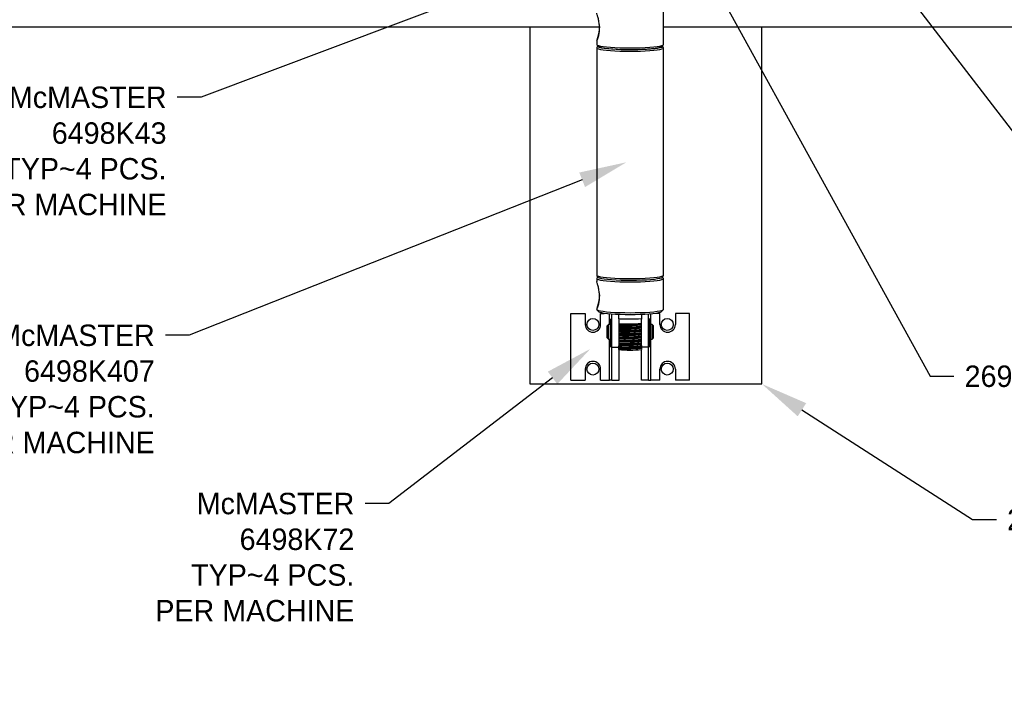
# Model space of a CAD drawing. Header units: inches. Extents: x 0.1 to 43.9, y 0.1 to 33.9.
# Tile 3 of 24: x 8.5 to 16.7, y 6.8 to 12.6. Entities that reach past the tile are written whole.
import ezdxf
from ezdxf import colors
from ezdxf.entities.mleader import LeaderData, LeaderLine
from ezdxf.math import Vec2, Vec3

# ---------------------------------------------------------------- set-up
doc = ezdxf.new("R2010")
doc.units = ezdxf.units.IN
doc.header["$MEASUREMENT"] = 0

msp = doc.modelspace()

# ---------------------------------------------------------------- linework, layer by layer
at = {"color": 7, "linetype": 'Continuous', "lineweight": 25}
for p, q in [((13.8625, 12.3421), (13.8625, 12.7552)), ((2.3404, 12.4918), (13.3249, 12.4918)), ((12.74, 12.4918), (12.74, 9.4918)), ((13.8625, 12.4918), (22.3404, 12.4918)), ((14.69, 9.4918), (14.69, 12.4918)), ((13.3025, 12.3758), (13.3025, 12.3421)), ((13.3098, 12.3295), (13.3028, 12.3156)), ((13.3039, 12.3393), (13.3178, 12.3255)), ((13.8471, 12.3255), (13.8611, 12.3393)), ((13.8621, 12.3156), (13.8551, 12.3295)), ((13.3025, 12.3143), (13.3025, 10.4049)), ((13.8625, 10.4049), (13.8625, 12.3143)), ((13.3025, 10.3771), (13.3025, 10.3536)), ((13.3028, 10.4035), (13.3098, 10.3896)), ((13.3117, 10.3876), (13.3039, 10.3799)), ((13.8611, 10.3799), (13.8533, 10.3876)), ((13.8551, 10.3896), (13.8621, 10.4035)), ((13.8625, 10.1184), (13.8625, 10.3771)), ((13.3025, 10.1221), (13.3025, 10.1184)), ((13.3039, 10.1156), (13.3238, 10.0959)), ((13.8412, 10.0959), (13.8611, 10.1156)), ((13.085, 9.5243), (13.085, 10.0843)), ((13.085, 10.0843), (13.205, 10.0843)), ((13.205, 10.0843), (13.205, 9.9918)), ((13.335, 9.9918), (13.335, 10.0843)), ((13.335, 10.0843), (13.3646, 10.0843)), ((13.416, 10.0367), (13.426, 10.0367)), ((13.416, 10.0367), (13.416, 9.8053)), ((13.426, 10.0367), (13.426, 9.8053)), ((13.43, 9.8016), (13.43, 10.0775)), ((13.4875, 10.0413), (13.4875, 10.0743)), ((13.4875, 10.0386), (13.4875, 10.0411)), ((13.49, 9.8126), (13.49, 10.0391)), ((13.6775, 10.0743), (13.6775, 10.0413)), ((13.6775, 9.8098), (13.6775, 10.0414)), ((13.7375, 9.8016), (13.7375, 10.0777)), ((13.7515, 10.0367), (13.7415, 10.0367)), ((13.7415, 10.0367), (13.7415, 9.8053)), ((13.7515, 10.0367), (13.7515, 9.8053)), ((13.8325, 10.0843), (13.8003, 10.0843)), ((13.8325, 9.9918), (13.8325, 10.0843)), ((13.9625, 10.0843), (13.9625, 9.9918)), ((14.0825, 10.0843), (13.9625, 10.0843)), ((14.0825, 9.5243), (14.0825, 10.0843)), ((13.401, 9.9918), (13.3885, 9.9793)), ((13.3885, 9.8793), (13.3885, 9.9793)), ((13.416, 9.9918), (13.401, 9.9918)), ((13.401, 9.8668), (13.401, 9.9918)), ((13.43, 9.9918), (13.426, 9.9918)), ((13.6775, 9.9978), (13.6505, 9.9957)), ((13.7415, 9.9918), (13.7375, 9.9918)), ((13.7665, 9.9918), (13.7515, 9.9918)), ((13.779, 9.9793), (13.7665, 9.9918)), ((13.7665, 9.8668), (13.7665, 9.9918)), ((13.779, 9.8793), (13.779, 9.9793)), ((13.3885, 9.8793), (13.401, 9.8668)), ((13.401, 9.8668), (13.416, 9.8668)), ((13.426, 9.8668), (13.43, 9.8668)), ((13.7375, 9.8668), (13.7415, 9.8668)), ((13.7515, 9.8668), (13.7665, 9.8668)), ((13.7665, 9.8668), (13.779, 9.8793)), ((13.416, 9.8053), (13.426, 9.8053)), ((13.43, 9.5243), (13.43, 9.8016)), ((13.4875, 9.8024), (13.4875, 9.8059)), ((13.4875, 9.7871), (13.4875, 9.7905)), ((13.4875, 9.7804), (13.4875, 9.7871)), ((13.49, 9.5243), (13.49, 9.778)), ((13.6775, 9.8116), (13.6775, 9.8082)), ((13.7375, 9.8016), (13.6775, 9.8016)), ((13.6775, 9.5243), (13.6775, 9.777)), ((13.7375, 9.5243), (13.7375, 9.8016)), ((13.7415, 9.8053), (13.7515, 9.8053)), ((13.205, 9.6168), (13.205, 9.5243)), ((13.335, 9.5243), (13.335, 9.6168)), ((13.8325, 9.5243), (13.8325, 9.6168)), ((13.9625, 9.6168), (13.9625, 9.5243)), ((13.085, 9.5243), (13.205, 9.5243)), ((13.335, 9.5243), (13.41, 9.5243)), ((13.43, 9.5243), (13.41, 9.5243)), ((13.43, 9.5243), (13.49, 9.5243)), ((13.7375, 9.5243), (13.6775, 9.5243)), ((13.7375, 9.5243), (13.7575, 9.5243)), ((13.8325, 9.5243), (13.7575, 9.5243)), ((14.0825, 9.5243), (13.9625, 9.5243)), ((12.74, 9.4918), (14.69, 9.4918))]:
    msp.add_line(p, q, dxfattribs=at)
at = {"color": 8, "linetype": 'Continuous', "lineweight": 25}
for p, q in [((13.41, 9.9918), (13.41, 10.0791)), ((13.7575, 9.9918), (13.7575, 10.0793)), ((13.41, 9.5243), (13.41, 9.8668)), ((13.7575, 9.5243), (13.7575, 9.8668)), ((13.43, 9.8016), (13.4875, 9.8016))]:
    msp.add_line(p, q, dxfattribs=at)
at = {"color": 7, "linetype": 'Continuous', "lineweight": 25, "flags": 128}
for points in [[(13.3252, 12.4956), (13.3234, 12.4664), (13.3171, 12.4306), (13.3093, 12.4001), (13.3037, 12.3802), (13.3027, 12.374), (13.3057, 12.3791), (13.3116, 12.3943), (13.3189, 12.4201), (13.3245, 12.4556), (13.3256, 12.4804), (13.3256, 12.4804)], [(13.3025, 12.3421), (13.3059, 12.3377), (13.3162, 12.3335), (13.333, 12.3294), (13.356, 12.3257), (13.3845, 12.3224), (13.4179, 12.3195), (13.4554, 12.3172), (13.496, 12.3156), (13.5387, 12.3145), (13.5825, 12.3142), (13.6263, 12.3145), (13.669, 12.3156), (13.7096, 12.3172), (13.7471, 12.3195), (13.7805, 12.3224), (13.809, 12.3257), (13.832, 12.3294), (13.8488, 12.3335), (13.859, 12.3377), (13.8625, 12.3421), (13.8625, 12.3421)], [(13.3117, 12.3316), (13.3095, 12.3282), (13.313, 12.3238), (13.3235, 12.3196), (13.3408, 12.3155), (13.3642, 12.3118), (13.3934, 12.3085), (13.4274, 12.3058), (13.4654, 12.3036), (13.5065, 12.302), (13.5496, 12.3012), (13.5935, 12.301), (13.6371, 12.3015), (13.6793, 12.3027), (13.719, 12.3046), (13.7551, 12.3071), (13.7868, 12.3101), (13.8132, 12.3136), (13.8336, 12.3175), (13.8475, 12.3217), (13.8546, 12.326), (13.8546, 12.3304), (13.8533, 12.3316)], [(13.3028, 12.3156), (13.3025, 12.3143), (13.3059, 12.3099), (13.3162, 12.3056), (13.333, 12.3016), (13.356, 12.2978), (13.3845, 12.2945), (13.4179, 12.2917), (13.4554, 12.2894), (13.496, 12.2877), (13.5387, 12.2867), (13.5825, 12.2863), (13.6263, 12.2867), (13.669, 12.2877), (13.7096, 12.2894), (13.7471, 12.2917), (13.7805, 12.2945), (13.809, 12.2978), (13.832, 12.3016), (13.8488, 12.3056), (13.859, 12.3099), (13.8625, 12.3143), (13.8621, 12.3156)], [(13.3178, 12.3255), (13.3201, 12.3238), (13.3309, 12.3196), (13.3485, 12.3156), (13.3726, 12.3119), (13.4023, 12.3087), (13.437, 12.306), (13.4756, 12.3039), (13.5172, 12.3025), (13.5605, 12.3017), (13.6044, 12.3017), (13.6478, 12.3025), (13.6893, 12.3039), (13.728, 12.306), (13.7626, 12.3087), (13.7924, 12.3119), (13.8164, 12.3156), (13.8341, 12.3196), (13.8449, 12.3238), (13.8471, 12.3255)], [(13.3025, 10.4049), (13.3059, 10.4006), (13.3162, 10.3963), (13.333, 10.3923), (13.356, 10.3885), (13.3845, 10.3852), (13.4179, 10.3824), (13.4554, 10.3801), (13.496, 10.3784), (13.5387, 10.3774), (13.5825, 10.377), (13.6263, 10.3774), (13.669, 10.3784), (13.7096, 10.3801), (13.7471, 10.3824), (13.7805, 10.3852), (13.809, 10.3885), (13.832, 10.3923), (13.8488, 10.3963), (13.859, 10.4006), (13.8625, 10.4049)], [(13.3039, 10.3799), (13.3025, 10.3771), (13.3059, 10.3727), (13.3162, 10.3685), (13.333, 10.3644), (13.356, 10.3607), (13.3845, 10.3573), (13.4179, 10.3545), (13.4554, 10.3522), (13.496, 10.3505), (13.5387, 10.3495), (13.5825, 10.3492), (13.6263, 10.3495), (13.669, 10.3505), (13.7096, 10.3522), (13.7471, 10.3545), (13.7805, 10.3573), (13.809, 10.3607), (13.832, 10.3644), (13.8488, 10.3685), (13.859, 10.3727), (13.8625, 10.3771), (13.8611, 10.3799)], [(13.3098, 10.3896), (13.313, 10.3866), (13.3235, 10.3824), (13.3408, 10.3784), (13.3642, 10.3747), (13.3934, 10.3714), (13.4274, 10.3686), (13.4654, 10.3664), (13.5065, 10.3649), (13.5496, 10.364), (13.5935, 10.3638), (13.6371, 10.3643), (13.6793, 10.3656), (13.719, 10.3674), (13.7551, 10.3699), (13.7868, 10.373), (13.8132, 10.3765), (13.8336, 10.3803), (13.8475, 10.3845), (13.8546, 10.3888), (13.8551, 10.3896)], [(13.3252, 10.2419), (13.3234, 10.2127), (13.3171, 10.1769), (13.3093, 10.1464), (13.3037, 10.1265), (13.3027, 10.1203), (13.3057, 10.1254), (13.3116, 10.1405), (13.3189, 10.1663), (13.3245, 10.2019), (13.3256, 10.2267), (13.3256, 10.2267)], [(13.3025, 10.1184), (13.3059, 10.114), (13.3162, 10.1097), (13.333, 10.1057), (13.356, 10.102), (13.3845, 10.0986), (13.4179, 10.0958), (13.4554, 10.0935), (13.496, 10.0918), (13.5387, 10.0908), (13.5825, 10.0905), (13.6263, 10.0908), (13.669, 10.0918), (13.7096, 10.0935), (13.7471, 10.0958), (13.7805, 10.0986), (13.809, 10.102), (13.832, 10.1057), (13.8488, 10.1097), (13.859, 10.114), (13.8625, 10.1184), (13.8625, 10.1184)], [(13.8412, 10.0959), (13.8345, 10.0921), (13.8206, 10.0881), (13.8001, 10.0843), (13.7738, 10.0809), (13.7422, 10.078), (13.7062, 10.0757), (13.6669, 10.074), (13.6253, 10.0729), (13.5825, 10.0725), (13.5397, 10.0729), (13.4981, 10.074), (13.4587, 10.0757), (13.4228, 10.078), (13.3912, 10.0809), (13.3648, 10.0843), (13.3444, 10.0881), (13.3304, 10.0921), (13.3238, 10.0959)]]:
    msp.add_lwpolyline(points, dxfattribs=at)
at = {"color": 7, "linetype": 'Continuous', "lineweight": 25}
for centre, radius in [((13.27, 9.9918), 0.0503), ((13.895, 9.9918), 0.0502), ((13.27, 9.6168), 0.0503), ((13.895, 9.6168), 0.0502)]:
    msp.add_circle(centre, radius, dxfattribs=at)
for centre, radius, start, end in [((13.5825, 11.4177), 1.3796, 266.05153, 273.94847), ((13.27, 9.9918), 0.065, 180, 0), ((13.5833, 11.3252), 1.3312, 265.98099, 272.89345), ((13.559, 10.9447), 0.9509, 265.83737, 266.89892), ((13.8975, 9.9918), 0.065, 180, 0), ((13.5825, 10.9078), 1.1314, 265.18327, 274.81673), ((13.27, 9.6168), 0.065, 0, 180), ((13.8975, 9.6168), 0.065, 0, 180)]:
    msp.add_arc(centre, radius, start, end, dxfattribs=at)
for points, knots in [([(13.3256, 12.4804), (13.3255, 12.4853), (13.3252, 12.503), (13.3215, 12.5338), (13.3135, 12.5686), (13.3061, 12.5942), (13.3022, 12.6074), (13.3028, 12.6074), (13.3029, 12.6073)], [0, 0, 0, 0, 0.081568, 0.294082, 0.511311, 0.735398, 0.947555, 1, 1, 1, 1]), ([(13.3256, 10.2267), (13.3255, 10.2316), (13.3252, 10.2493), (13.3215, 10.28), (13.3135, 10.3148), (13.3061, 10.3405), (13.3022, 10.3537), (13.3028, 10.3536), (13.3029, 10.3536)], [0, 0, 0, 0, 0.0815673, 0.2940825, 0.5113121, 0.7354001, 0.9475584, 1, 1, 1, 1]), ([(13.4875, 10.0411), (13.4952, 10.0404), (13.5099, 10.0392), (13.5276, 10.0385), (13.536, 10.0381)], [0, 0, 0, 0, 0.528721, 1, 1, 1, 1]), ([(13.536, 10.0381), (13.5463, 10.0381), (13.5572, 10.0381), (13.5685, 10.0385), (13.569, 10.0385)], [0, 0, 0, 0, 0.95421, 1, 1, 1, 1]), ([(13.536, 10.0381), (13.5505, 10.0379), (13.5717, 10.0375), (13.5933, 10.0381), (13.6001, 10.0383)], [0, 0, 0, 0, 0.6872628, 1, 1, 1, 1]), ([(13.6775, 10.0396), (13.6775, 10.039), (13.6775, 10.0384), (13.6775, 10.0366), (13.6775, 10.0365)], [0, 0, 0, 0, 0.973211, 1, 1, 1, 1]), ([(13.4875, 9.9959), (13.4912, 9.9957), (13.4976, 9.9955), (13.5046, 9.9953), (13.5076, 9.9953)], [0, 0, 0, 0, 0.5683026, 1, 1, 1, 1]), ([(13.4875, 9.9874), (13.4942, 9.9871), (13.5108, 9.9864), (13.5427, 9.9862), (13.5808, 9.9868), (13.6189, 9.9884), (13.6522, 9.991), (13.6698, 9.9932), (13.6775, 9.9941)], [0, 0, 0, 0, 0.126537, 0.310653, 0.492119, 0.67304, 0.857204, 1, 1, 1, 1]), ([(13.4875, 9.984), (13.4942, 9.9837), (13.5108, 9.983), (13.5427, 9.9827), (13.5808, 9.9833), (13.6189, 9.985), (13.6522, 9.9875), (13.6698, 9.9897), (13.6775, 9.9906)], [0, 0, 0, 0, 0.126537, 0.310652, 0.492119, 0.67304, 0.857206, 1, 1, 1, 1]), ([(13.4875, 9.9717), (13.4912, 9.9716), (13.5066, 9.971), (13.5375, 9.9706), (13.5805, 9.9711), (13.6237, 9.9729), (13.6562, 9.9752), (13.6727, 9.977), (13.6775, 9.9775)], [0, 0, 0, 0, 0.066899, 0.280396, 0.490824, 0.700618, 0.914172, 1, 1, 1, 1]), ([(13.4875, 9.9682), (13.5006, 9.9678), (13.526, 9.9671), (13.57, 9.9675), (13.6107, 9.9688), (13.6476, 9.971), (13.6675, 9.973), (13.6775, 9.974)], [0, 0, 0, 0, 0.227918, 0.43987, 0.648493, 0.824564, 1, 1, 1, 1]), ([(13.4875, 9.9598), (13.5024, 9.9593), (13.5277, 9.9584), (13.5714, 9.9589), (13.6098, 9.9603), (13.6462, 9.9628), (13.6677, 9.9651), (13.6772, 9.9664), (13.6775, 9.9665)], [0, 0, 0, 0, 0.26482, 0.44781, 0.627925, 0.812174, 0.994391, 1, 1, 1, 1]), ([(13.4875, 9.9563), (13.5024, 9.9558), (13.5277, 9.9549), (13.5714, 9.9555), (13.6098, 9.9568), (13.6462, 9.9593), (13.6677, 9.9617), (13.6772, 9.963), (13.6775, 9.963)], [0, 0, 0, 0, 0.264821, 0.447811, 0.627926, 0.812176, 0.994393, 1, 1, 1, 1]), ([(13.4875, 9.944), (13.5006, 9.9437), (13.526, 9.9429), (13.57, 9.9433), (13.6107, 9.9446), (13.6476, 9.9468), (13.6675, 9.9488), (13.6775, 9.9498)], [0, 0, 0, 0, 0.227917, 0.43987, 0.648493, 0.824565, 1, 1, 1, 1]), ([(13.4875, 9.9406), (13.4986, 9.9402), (13.5208, 9.9395), (13.5606, 9.9397), (13.6027, 9.9407), (13.6437, 9.943), (13.6666, 9.9453), (13.6775, 9.9464)], [0, 0, 0, 0, 0.194359, 0.388885, 0.597169, 0.809893, 1, 1, 1, 1]), ([(13.4875, 9.9321), (13.4894, 9.932), (13.5008, 9.9315), (13.525, 9.9309), (13.5619, 9.9311), (13.6004, 9.9322), (13.6414, 9.9346), (13.6645, 9.9373), (13.6775, 9.9388)], [0, 0, 0, 0, 0.037619, 0.220601, 0.404368, 0.584101, 0.767668, 1, 1, 1, 1]), ([(13.4875, 9.9287), (13.4894, 9.9286), (13.5008, 9.928), (13.525, 9.9274), (13.5619, 9.9276), (13.6004, 9.9287), (13.6414, 9.9312), (13.6645, 9.9339), (13.6775, 9.9354)], [0, 0, 0, 0, 0.037621, 0.220603, 0.404369, 0.584102, 0.767669, 1, 1, 1, 1]), ([(13.6505, 9.9957), (13.6391, 9.9952), (13.6126, 9.9939), (13.5655, 9.9935), (13.5288, 9.9943), (13.5105, 9.9951), (13.5076, 9.9953)], [0, 0, 0, 0, 0.2546877, 0.5924833, 0.9344699, 1, 1, 1, 1]), ([(13.4875, 9.9164), (13.4986, 9.9161), (13.5208, 9.9154), (13.5606, 9.9155), (13.6027, 9.9166), (13.6437, 9.9188), (13.6666, 9.9211), (13.6775, 9.9222)], [0, 0, 0, 0, 0.194358, 0.388885, 0.597169, 0.809894, 1, 1, 1, 1]), ([(13.4875, 9.913), (13.4944, 9.9127), (13.5133, 9.9121), (13.5488, 9.9119), (13.5922, 9.9127), (13.6349, 9.9148), (13.6627, 9.9171), (13.6759, 9.9186), (13.6775, 9.9187)], [0, 0, 0, 0, 0.123749, 0.337235, 0.54608, 0.757651, 0.970853, 1, 1, 1, 1]), ([(13.4875, 9.9045), (13.497, 9.9041), (13.5166, 9.9033), (13.5527, 9.9033), (13.591, 9.9042), (13.6288, 9.9062), (13.6579, 9.9087), (13.6725, 9.9106), (13.6775, 9.9112)], [0, 0, 0, 0, 0.17535, 0.359467, 0.539579, 0.722043, 0.905914, 1, 1, 1, 1]), ([(13.4875, 9.901), (13.497, 9.9007), (13.5166, 9.8999), (13.5527, 9.8999), (13.591, 9.9007), (13.6288, 9.9027), (13.6579, 9.9052), (13.6725, 9.9071), (13.6775, 9.9077)], [0, 0, 0, 0, 0.175352, 0.359468, 0.53958, 0.722043, 0.905914, 1, 1, 1, 1]), ([(13.4875, 9.8888), (13.4944, 9.8885), (13.5133, 9.8879), (13.5488, 9.8877), (13.5922, 9.8885), (13.6349, 9.8906), (13.6627, 9.8929), (13.6759, 9.8944), (13.6775, 9.8946)], [0, 0, 0, 0, 0.123749, 0.337236, 0.546081, 0.757652, 0.970855, 1, 1, 1, 1]), ([(13.4875, 9.8853), (13.5042, 9.8849), (13.5332, 9.8841), (13.5815, 9.8848), (13.6305, 9.8867), (13.6602, 9.8895), (13.6775, 9.8911)], [0, 0, 0, 0, 0.284791, 0.495484, 0.705854, 1, 1, 1, 1]), ([(13.4875, 9.8769), (13.4959, 9.8765), (13.5129, 9.8758), (13.5453, 9.8756), (13.5816, 9.8762), (13.6183, 9.8779), (13.6513, 9.8803), (13.6688, 9.8825), (13.6775, 9.8835)], [0, 0, 0, 0, 0.156181, 0.314761, 0.496071, 0.677102, 0.839752, 1, 1, 1, 1]), ([(13.4875, 9.8734), (13.4959, 9.8731), (13.5129, 9.8723), (13.5453, 9.8722), (13.5816, 9.8728), (13.6183, 9.8744), (13.6513, 9.8769), (13.6688, 9.879), (13.6775, 9.8801)], [0, 0, 0, 0, 0.156182, 0.314762, 0.496071, 0.677103, 0.839752, 1, 1, 1, 1]), ([(13.4875, 9.8611), (13.5042, 9.8607), (13.5332, 9.8599), (13.5815, 9.8606), (13.6305, 9.8625), (13.6602, 9.8653), (13.6775, 9.8669)], [0, 0, 0, 0, 0.284791, 0.495485, 0.705855, 1, 1, 1, 1]), ([(13.4875, 9.8577), (13.4886, 9.8576), (13.5012, 9.8571), (13.5283, 9.8566), (13.5709, 9.8569), (13.6143, 9.8583), (13.6506, 9.8607), (13.67, 9.8627), (13.6775, 9.8635)], [0, 0, 0, 0, 0.019735, 0.232825, 0.444647, 0.65333, 0.866762, 1, 1, 1, 1]), ([(13.4875, 9.8492), (13.492, 9.849), (13.5061, 9.8484), (13.5346, 9.8479), (13.5722, 9.8484), (13.6106, 9.8498), (13.6474, 9.8523), (13.6675, 9.8547), (13.6775, 9.8559)], [0, 0, 0, 0, 0.085989, 0.26977, 0.452455, 0.632431, 0.816506, 1, 1, 1, 1]), ([(13.4875, 9.8458), (13.492, 9.8456), (13.5061, 9.8449), (13.5346, 9.8445), (13.5722, 9.8449), (13.6106, 9.8463), (13.6474, 9.8488), (13.6675, 9.8512), (13.6775, 9.8524)], [0, 0, 0, 0, 0.085991, 0.269771, 0.452455, 0.632431, 0.816505, 1, 1, 1, 1]), ([(13.4875, 9.8335), (13.4886, 9.8334), (13.5012, 9.8329), (13.5283, 9.8324), (13.5709, 9.8327), (13.6143, 9.8342), (13.6506, 9.8365), (13.67, 9.8385), (13.6775, 9.8393)], [0, 0, 0, 0, 0.019735, 0.232826, 0.444647, 0.653331, 0.866762, 1, 1, 1, 1]), ([(13.4875, 9.83), (13.4978, 9.8297), (13.5201, 9.829), (13.5603, 9.8291), (13.6027, 9.8302), (13.6433, 9.8324), (13.6661, 9.8347), (13.6775, 9.8358)], [0, 0, 0, 0, 0.180639, 0.393523, 0.601802, 0.800909, 1, 1, 1, 1]), ([(13.4875, 9.8216), (13.4999, 9.8211), (13.5226, 9.8203), (13.5629, 9.8205), (13.6013, 9.8217), (13.6384, 9.824), (13.6633, 9.8264), (13.6751, 9.828), (13.6775, 9.8283)], [0, 0, 0, 0, 0.224198, 0.407879, 0.587586, 0.771201, 0.954346, 1, 1, 1, 1]), ([(13.4875, 9.8181), (13.4999, 9.8177), (13.5226, 9.8168), (13.5629, 9.8171), (13.6013, 9.8182), (13.6384, 9.8205), (13.6633, 9.8229), (13.6751, 9.8245), (13.6775, 9.8248)], [0, 0, 0, 0, 0.224199, 0.407879, 0.587586, 0.7712, 0.954344, 1, 1, 1, 1]), ([(13.4875, 9.8059), (13.4875, 9.8077), (13.4875, 9.8097), (13.4875, 9.8117), (13.4875, 9.812)], [0, 0, 0, 0, 0.8773, 1, 1, 1, 1]), ([(13.4875, 9.8059), (13.4978, 9.8055), (13.5201, 9.8048), (13.5603, 9.8049), (13.6027, 9.806), (13.6433, 9.8083), (13.6661, 9.8105), (13.6775, 9.8116)], [0, 0, 0, 0, 0.1806388, 0.3935235, 0.601802, 0.8009091, 1, 1, 1, 1]), ([(13.4875, 9.8024), (13.4972, 9.8021), (13.5165, 9.8015), (13.5526, 9.8014), (13.593, 9.8022), (13.6378, 9.8043), (13.6638, 9.8069), (13.6775, 9.8082)], [0, 0, 0, 0, 0.170706, 0.342132, 0.550919, 0.762645, 1, 1, 1, 1]), ([(13.4875, 9.7939), (13.4875, 9.7951), (13.4875, 9.797), (13.4875, 9.7999), (13.4875, 9.8016), (13.4875, 9.8024)], [0, 0, 0, 0, 0.424879, 0.712429, 1, 1, 1, 1]), ([(13.4875, 9.7939), (13.4973, 9.7936), (13.5172, 9.7928), (13.5537, 9.7928), (13.5918, 9.7937), (13.6362, 9.7959), (13.662, 9.7989), (13.6775, 9.8006)], [0, 0, 0, 0, 0.180861, 0.363992, 0.544267, 0.72708, 1, 1, 1, 1]), ([(13.4875, 9.7905), (13.4973, 9.7901), (13.5172, 9.7893), (13.5537, 9.7893), (13.5918, 9.7902), (13.6362, 9.7925), (13.662, 9.7954), (13.6775, 9.7972)], [0, 0, 0, 0, 0.180862, 0.363992, 0.544266, 0.727079, 1, 1, 1, 1]), ([(13.4875, 9.7905), (13.4875, 9.7911), (13.4875, 9.7922), (13.4875, 9.7934), (13.4875, 9.7939)], [0, 0, 0, 0, 0.499987, 1, 1, 1, 1]), ([(13.6775, 9.7905), (13.6748, 9.7903), (13.6592, 9.7887), (13.6256, 9.7864), (13.5757, 9.7849), (13.5273, 9.7851), (13.4994, 9.7863), (13.4875, 9.7871), (13.4875, 9.7871)], [0, 0, 0, 0, 0.048612, 0.288893, 0.527116, 0.764964, 0.999604, 1, 1, 1, 1]), ([(13.6775, 9.8159), (13.6775, 9.8158), (13.6775, 9.8144), (13.6775, 9.8129), (13.6775, 9.8116)], [0, 0, 0, 0, 0.1063613, 1, 1, 1, 1]), ([(13.6775, 9.8082), (13.6775, 9.807), (13.6775, 9.8052), (13.6775, 9.8027), (13.6775, 9.8013), (13.6775, 9.8006)], [0, 0, 0, 0, 0.430863, 0.715422, 1, 1, 1, 1]), ([(13.6775, 9.8006), (13.6775, 9.8003), (13.6775, 9.7996), (13.6775, 9.7985), (13.6775, 9.7976), (13.6775, 9.7972)], [0, 0, 0, 0, 0.249994, 0.624988, 1, 1, 1, 1]), ([(13.6775, 9.7972), (13.6775, 9.7953), (13.6775, 9.7932), (13.6775, 9.7909), (13.6775, 9.7905)], [0, 0, 0, 0, 0.835071, 1, 1, 1, 1]), ([(13.6775, 9.7905), (13.6775, 9.7893), (13.6775, 9.7858), (13.6775, 9.7825), (13.6775, 9.7804)], [0, 0, 0, 0, 0.368247, 1, 1, 1, 1])]:
    msp.add_open_spline(points, degree=3, knots=knots, dxfattribs=at)

# ---------------------------------------------------------------- leaders
ml = msp.add_multileader_mtext('Standard')
ml.set_content('269-18-222', color=256)
ml.set_leader_properties()
ml.build(insert=Vec2(0, 0))
ml.multileader.update_dxf_attribs({"dogleg_length": 0.2, "arrow_head_size": 0.4})
ctx = ml.context
ctx.base_point, ctx.char_height, ctx.arrow_head_size, ctx.landing_gap_size, ctx.plane_origin = Vec3(16.3035, 9.5567), 0.18, 0.4, 0.09, Vec3(14.9545, 13.4072)
notes = []
notes.append((ctx, [(0, (1, 1, 0), (16.1035, 9.5567), (1, 0), 0.2, [(0, [(13.77, 13.7959)], 0, [])])]))
ctx.mtext.insert, ctx.mtext.flow_direction = Vec3(16.3935, 9.6467), 5
ml = msp.add_multileader_mtext('Standard')
ml.set_content('269-18-221~SHOWN\\P269-18-226~MIRROR', color=256)
ml.set_leader_properties()
ml.build(insert=Vec2(0, 0))
ml.multileader.update_dxf_attribs({"dogleg_length": 0.2, "arrow_head_size": 0.4})
ctx = ml.context
ctx.base_point, ctx.char_height, ctx.arrow_head_size, ctx.landing_gap_size, ctx.plane_origin = Vec3(17.5379, 10.9087), 0.18, 0.4, 0.09, Vec3(15.4298, 13.3909)
notes.append((ctx, [(0, (1, 1, 0), (17.3379, 10.9087), (1, 0), 0.2, [(0, [(15.4298, 13.3909)], 0, [])])]))
ctx.mtext.insert, ctx.mtext.flow_direction = Vec3(17.6279, 10.9987), 5
ml = msp.add_multileader_mtext('Standard')
ml.set_content('McMASTER\\P6498K43\\PTYP~4 PCS.\\PPER MACHINE', color=256)
ml.set_leader_properties()
ml.build(insert=Vec2(0, 0))
ml.multileader.update_dxf_attribs({"dogleg_length": 0.2, "arrow_head_size": 0.4})
ctx = ml.context
ctx.base_point, ctx.char_height, ctx.arrow_head_size, ctx.landing_gap_size, ctx.plane_origin = Vec3(7.7371, 11.8995), 0.18, 0.4, 0.09, Vec3(13.5756, 13.2544)
ctx.text_align_type = 2
notes.append((ctx, [(0, (1, 1, 0), (9.9771, 11.8995), (-1, 0), 0.2, [(0, [(13.5756, 13.2544)], 0, [])])]))
ctx.mtext.insert, ctx.mtext.alignment, ctx.mtext.flow_direction = Vec3(9.6871, 11.9895), 3, 5
ml = msp.add_multileader_mtext('Standard')
ml.set_content('McMASTER\\P6498K407\\PTYP~4 PCS.\\PPER MACHINE', color=256)
ml.set_leader_properties()
ml.build(insert=Vec2(0, 0))
ml.multileader.update_dxf_attribs({"dogleg_length": 0.2, "arrow_head_size": 0.4})
ctx = ml.context
ctx.base_point, ctx.char_height, ctx.arrow_head_size, ctx.landing_gap_size, ctx.plane_origin = Vec3(7.6381, 9.9005), 0.18, 0.4, 0.09, Vec3(13.5516, 11.354)
ctx.text_align_type = 2
notes.append((ctx, [(0, (1, 1, 0), (9.8781, 9.9005), (-1, 0), 0.2, [(0, [(13.5516, 11.354)], 0, [])])]))
ctx.mtext.insert, ctx.mtext.alignment, ctx.mtext.flow_direction = Vec3(9.5881, 9.9905), 3, 5
ml = msp.add_multileader_mtext('Standard')
ml.set_content('McMASTER\\P6498K72\\PTYP~4 PCS.\\PPER MACHINE', color=256)
ml.set_leader_properties()
ml.build(insert=Vec2(0, 0))
ml.multileader.update_dxf_attribs({"dogleg_length": 0.2, "arrow_head_size": 0.4})
ctx = ml.context
ctx.base_point, ctx.char_height, ctx.arrow_head_size, ctx.landing_gap_size, ctx.plane_origin = Vec3(9.3151, 8.4876), 0.18, 0.4, 0.09, Vec3(13.2482, 9.7865)
ctx.text_align_type = 2
notes.append((ctx, [(0, (1, 1, 0), (11.5551, 8.4876), (-1, 0), 0.2, [(0, [(13.2482, 9.7865)], 0, [])])]))
ctx.mtext.insert, ctx.mtext.alignment, ctx.mtext.flow_direction = Vec3(11.2651, 8.5776), 3, 5
ml = msp.add_multileader_mtext('Standard')
ml.set_content('269-18-223', color=256)
ml.set_leader_properties()
ml.build(insert=Vec2(0, 0))
ml.multileader.update_dxf_attribs({"dogleg_length": 0.2, "arrow_head_size": 0.4})
ctx = ml.context
ctx.base_point, ctx.char_height, ctx.arrow_head_size, ctx.landing_gap_size, ctx.plane_origin = Vec3(16.6599, 8.3521), 0.18, 0.4, 0.09, Vec3(14.69, 9.4918)
notes.append((ctx, [(0, (1, 1, 0), (16.4599, 8.3521), (1, 0), 0.2, [(0, [(14.69, 9.4918)], 0, [])])]))
ctx.mtext.insert, ctx.mtext.flow_direction = Vec3(16.7499, 8.4421), 5
for ctx, leaders in notes:
    for number, flags, end, landing, length, lines in leaders:
        leader = LeaderData()
        leader.index, (leader.has_last_leader_line, leader.has_dogleg_vector, leader.attachment_direction) = number, flags
        leader.last_leader_point, leader.dogleg_vector, leader.dogleg_length = Vec3(end), Vec3(landing), length
        for number, points, colour, breaks in lines:
            line = LeaderLine()
            line.index, line.vertices, line.color, line.breaks = number, Vec3.list(points), colors.encode_raw_color(colour), breaks
            leader.lines.append(line)
        ctx.leaders.append(leader)

doc.saveas('drawing.dxf')
